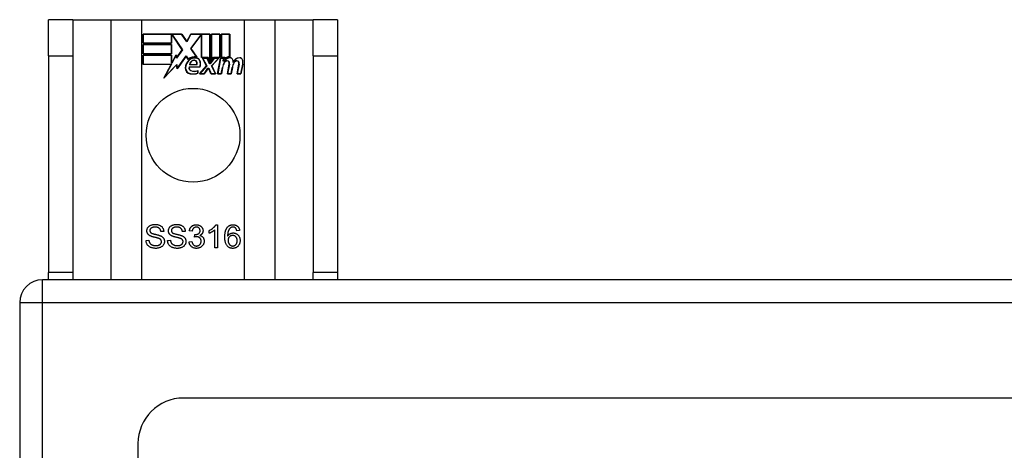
# Model space of a CAD drawing. Header units: inches. Extents: x 96 to 240, y 67 to 108.
# Tile 11 of 33: x 96.11 to 100.37, y 105.96 to 107.83. Entities that reach past the tile are written whole.
import ezdxf

# ---------------------------------------------------------------- set-up
doc = ezdxf.new("R2010")
doc.units = ezdxf.units.IN
doc.header["$MEASUREMENT"] = 0
doc.layers.add('Visible Edges(ANSI)', color=7, linetype='Continuous', lineweight=25)
doc.layers.add('Visible Tangent Edges(ANSI)', color=7, linetype='Continuous', lineweight=25)

msp = doc.modelspace()

# ---------------------------------------------------------------- linework, layer by layer
at = {"layer": 'Visible Edges(ANSI)'}
for p, q in [((96.3377, 107.827), (96.2327, 107.827)), ((96.2327, 107.671), (96.2327, 107.827)), ((96.3377, 107.827), (96.3377, 107.671)), ((96.3377, 107.827), (96.5018, 107.827)), ((96.5018, 107.827), (96.6364, 107.827)), ((96.6364, 107.827), (97.0789, 107.827)), ((97.0789, 107.827), (97.2135, 107.827)), ((97.2135, 107.827), (97.3777, 107.827)), ((97.3777, 107.671), (97.3777, 107.827)), ((97.4827, 107.827), (97.3777, 107.827)), ((97.4827, 107.827), (97.4827, 107.671)), ((96.6414, 107.7249), (96.6414, 107.765)), ((96.6414, 107.765), (96.8087, 107.765)), ((96.6422, 107.7642), (96.6422, 107.7256)), ((96.8083, 107.7642), (96.6422, 107.7642)), ((96.7641, 107.7256), (96.7641, 107.7601)), ((96.7641, 107.7601), (96.7686, 107.7601)), ((96.7682, 107.7594), (96.7648, 107.7594)), ((96.7648, 107.7594), (96.7648, 107.7249)), ((96.8109, 107.6971), (96.7682, 107.7594)), ((96.7686, 107.7601), (96.8119, 107.6971)), ((96.8308, 107.7309), (96.8083, 107.7642)), ((96.8087, 107.765), (96.8307, 107.7323)), ((96.8307, 107.7323), (96.8481, 107.765)), ((96.8485, 107.7642), (96.8308, 107.7309)), ((96.8475, 107.7022), (96.8908, 107.7601)), ((96.8481, 107.765), (96.9317, 107.765)), ((96.8912, 107.7594), (96.8484, 107.7022)), ((96.9309, 107.7642), (96.8485, 107.7642)), ((96.8908, 107.7601), (96.8949, 107.7601)), ((96.8942, 107.7594), (96.8912, 107.7594)), ((96.8942, 107.6639), (96.8942, 107.7594)), ((96.8949, 107.7601), (96.8949, 107.6647)), ((96.9309, 107.6455), (96.9309, 107.7642)), ((96.9317, 107.765), (96.9317, 107.6418)), ((96.9369, 107.651), (96.9369, 107.765)), ((96.9369, 107.765), (96.9741, 107.765)), ((96.9377, 107.7642), (96.9377, 107.6533)), ((96.9733, 107.7642), (96.9377, 107.7642)), ((96.9733, 107.6647), (96.9733, 107.7642)), ((96.9741, 107.765), (96.9741, 107.6639)), ((96.9793, 107.6639), (96.9793, 107.765)), ((96.9793, 107.765), (97.0164, 107.765)), ((96.9801, 107.7642), (96.9801, 107.6647)), ((97.0157, 107.7642), (96.9801, 107.7642)), ((97.0157, 107.6664), (97.0157, 107.7642)), ((97.0164, 107.765), (97.0164, 107.6656)), ((96.7648, 107.7249), (96.6414, 107.7249)), ((96.6414, 107.6795), (96.6414, 107.7196)), ((96.6414, 107.7196), (96.7648, 107.7196)), ((96.6422, 107.7256), (96.7641, 107.7256)), ((96.6422, 107.7189), (96.6422, 107.6802)), ((96.7641, 107.7189), (96.6422, 107.7189)), ((96.7641, 107.6802), (96.7641, 107.7189)), ((96.7648, 107.7196), (96.7648, 107.6795)), ((96.8119, 107.6971), (96.786, 107.6602)), ((96.7864, 107.662), (96.8109, 107.6971)), ((96.8726, 107.666), (96.8475, 107.7022)), ((96.8484, 107.7022), (96.8743, 107.6649)), ((96.2327, 107.671), (96.2327, 106.733)), ((96.3377, 107.671), (96.3377, 106.733)), ((96.7648, 107.6795), (96.6414, 107.6795)), ((96.6414, 107.6337), (96.6414, 107.6739)), ((96.6414, 107.6739), (96.7648, 107.6739)), ((96.6422, 107.6802), (96.7641, 107.6802)), ((96.7641, 107.6731), (96.6422, 107.6731)), ((96.6422, 107.6731), (96.6422, 107.6345)), ((96.7641, 107.6386), (96.7641, 107.6731)), ((96.7648, 107.6739), (96.7648, 107.6394)), ((96.7656, 107.6394), (96.7839, 107.6746)), ((96.7836, 107.6724), (96.766, 107.6386)), ((96.786, 107.6602), (96.7836, 107.6724)), ((96.7839, 107.6746), (96.7864, 107.662)), ((96.8282, 107.6692), (96.7889, 107.6141)), ((96.7894, 107.6161), (96.8282, 107.6705)), ((96.8282, 107.6705), (96.837, 107.6559)), ((96.8369, 107.6547), (96.8282, 107.6692)), ((96.9223, 107.6639), (96.8942, 107.6639)), ((96.8949, 107.6647), (96.9228, 107.6647)), ((96.9163, 107.627), (96.8991, 107.6604)), ((96.8991, 107.6604), (96.9193, 107.6604)), ((96.9003, 107.6596), (96.9172, 107.6269)), ((96.9188, 107.6596), (96.9003, 107.6596)), ((96.9286, 107.6366), (96.9188, 107.6596)), ((96.9193, 107.6604), (96.9291, 107.6374)), ((96.9317, 107.6418), (96.9223, 107.6639)), ((96.9228, 107.6647), (96.9309, 107.6455)), ((96.9317, 107.6374), (96.9484, 107.6604)), ((96.9488, 107.6596), (96.9321, 107.6366)), ((96.9463, 107.6639), (96.9369, 107.651)), ((96.9375, 107.6273), (96.9671, 107.6596)), ((96.9377, 107.6533), (96.946, 107.6647)), ((96.9688, 107.6604), (96.9384, 107.6272)), ((96.946, 107.6647), (96.9733, 107.6647)), ((96.9741, 107.6639), (96.9463, 107.6639)), ((96.9484, 107.6604), (96.9688, 107.6604)), ((96.9671, 107.6596), (96.9488, 107.6596)), ((96.9639, 107.5921), (96.976, 107.6604)), ((96.9766, 107.6596), (96.9648, 107.5929)), ((96.976, 107.6604), (96.9902, 107.6604)), ((96.9894, 107.6596), (96.9766, 107.6596)), ((96.9947, 107.6639), (96.9793, 107.6639)), ((96.9801, 107.6647), (96.9955, 107.6647)), ((96.9883, 107.6476), (96.9894, 107.6596)), ((96.9932, 107.6476), (96.9883, 107.6476)), ((96.9902, 107.6604), (96.9891, 107.6484)), ((96.9891, 107.6484), (96.9928, 107.6484)), ((96.994, 107.6562), (96.9947, 107.6639)), ((96.9955, 107.6647), (96.9949, 107.6582)), ((97.3777, 107.671), (97.3777, 106.733)), ((97.4827, 107.671), (97.4827, 106.733)), ((96.7627, 107.6337), (96.6414, 107.6337)), ((96.6422, 107.6345), (96.7639, 107.6345)), ((96.7316, 107.5741), (96.7627, 107.6337)), ((96.7864, 107.6319), (96.7316, 107.5741)), ((96.7639, 107.6345), (96.7348, 107.5785)), ((96.7348, 107.5785), (96.787, 107.6335)), ((96.766, 107.6386), (96.7641, 107.6386)), ((96.7648, 107.6394), (96.7656, 107.6394)), ((96.7889, 107.6141), (96.7864, 107.6319)), ((96.787, 107.6335), (96.7894, 107.6161)), ((96.8408, 107.6225), (96.8866, 107.6225)), ((96.8871, 107.6217), (96.8413, 107.6217)), ((96.8736, 107.6322), (96.8424, 107.6322)), ((96.8432, 107.633), (96.8732, 107.633)), ((96.8781, 107.596), (96.8781, 107.6056)), ((96.8788, 107.6067), (96.8788, 107.5955)), ((96.8856, 107.5921), (96.9163, 107.627)), ((96.9172, 107.6269), (96.8872, 107.5929)), ((96.9054, 107.5929), (96.9223, 107.6172)), ((96.9227, 107.6165), (96.9058, 107.5921)), ((96.9223, 107.6172), (96.9262, 107.6172)), ((96.9257, 107.6165), (96.9227, 107.6165)), ((96.9351, 107.5921), (96.9257, 107.6165)), ((96.9262, 107.6172), (96.9356, 107.5929)), ((96.9321, 107.6366), (96.9286, 107.6366)), ((96.9291, 107.6374), (96.9317, 107.6374)), ((96.9541, 107.5929), (96.9375, 107.6273)), ((96.9384, 107.6272), (96.9553, 107.5921)), ((96.9798, 107.5929), (96.9847, 107.6204)), ((96.9854, 107.6202), (96.9804, 107.5921)), ((97.0063, 107.5921), (97.0139, 107.6352)), ((97.0147, 107.6351), (97.0072, 107.5929)), ((97.0222, 107.5929), (97.027, 107.6204)), ((97.0278, 107.6202), (97.0228, 107.5921)), ((97.0483, 107.5921), (97.0559, 107.6352)), ((97.0567, 107.6351), (97.0492, 107.5929)), ((97.0642, 107.5929), (97.0724, 107.6351)), ((97.0731, 107.635), (97.0648, 107.5921)), ((96.9058, 107.5921), (96.8856, 107.5921)), ((96.8872, 107.5929), (96.9054, 107.5929)), ((96.9553, 107.5921), (96.9351, 107.5921)), ((96.9356, 107.5929), (96.9541, 107.5929)), ((96.9804, 107.5921), (96.9639, 107.5921)), ((96.9648, 107.5929), (96.9798, 107.5929)), ((97.0228, 107.5921), (97.0063, 107.5921)), ((97.0072, 107.5929), (97.0222, 107.5929)), ((97.0648, 107.5921), (97.0483, 107.5921)), ((97.0492, 107.5929), (97.0642, 107.5929)), ((96.9517, 106.8394), (96.9517, 106.9176)), ((96.9561, 106.9398), (96.964, 106.9398)), ((96.964, 106.9398), (96.964, 106.8394)), ((96.7309, 106.9113), (96.7182, 106.9103)), ((96.8241, 106.9113), (96.8114, 106.9103)), ((96.8537, 106.9117), (96.8415, 106.9139)), ((96.8645, 106.8868), (96.8658, 106.8976)), ((96.9272, 106.9029), (96.9272, 106.9147)), ((97.0593, 106.9149), (97.0471, 106.9139)), ((96.6542, 106.8716), (96.6667, 106.8727)), ((96.7474, 106.8716), (96.7599, 106.8727)), ((96.8402, 106.866), (96.8525, 106.8676)), ((96.964, 106.8394), (96.9517, 106.8394)), ((96.2327, 106.702), (96.2327, 106.733)), ((96.3377, 106.733), (96.3377, 106.702)), ((97.3777, 106.702), (97.3777, 106.733)), ((97.4827, 106.733), (97.4827, 106.702)), ((168.0087, 106.702), (96.2067, 106.702)), ((96.1077, 106.603), (96.1077, 105.828)), ((167.399, 106.1902), (96.8163, 106.1902)), ((96.6195, 68.4106), (96.6195, 105.9933))]:
    msp.add_line(p, q, dxfattribs=at)
at = {"layer": 'Visible Edges(ANSI)', "flags": 128}
for points in [[(96.6579, 106.9136), (96.658, 106.9155), (96.6582, 106.9173), (96.6585, 106.9192), (96.659, 106.921), (96.6596, 106.9227), (96.6603, 106.9244), (96.6612, 106.9261), (96.6622, 106.9278), (96.6634, 106.9294), (96.6646, 106.9309), (96.666, 106.9323), (96.6675, 106.9336), (96.6692, 106.9348), (96.6709, 106.9359), (96.6728, 106.9369), (96.6748, 106.9378), (96.6769, 106.9386), (96.6791, 106.9393), (96.6813, 106.9399), (96.6835, 106.9403), (96.6859, 106.9407), (96.6883, 106.941), (96.6907, 106.9411), (96.6932, 106.9412)], [(96.6937, 106.9295), (96.6918, 106.9295), (96.6899, 106.9294), (96.6881, 106.9293), (96.6864, 106.929), (96.6848, 106.9288), (96.6833, 106.9284), (96.6819, 106.928), (96.6806, 106.9276), (96.6793, 106.927), (96.6782, 106.9265), (96.6771, 106.9258), (96.6762, 106.9251), (96.6753, 106.9244), (96.6745, 106.9236), (96.6738, 106.9228), (96.6731, 106.922), (96.6725, 106.9211), (96.672, 106.9203), (96.6716, 106.9194), (96.6713, 106.9184), (96.671, 106.9175), (96.6708, 106.9165), (96.6707, 106.9155), (96.6707, 106.9145)], [(96.6932, 106.9412), (96.696, 106.9411), (96.6986, 106.941), (96.7012, 106.9407), (96.7037, 106.9403), (96.7061, 106.9398), (96.7084, 106.9392), (96.7107, 106.9385), (96.7128, 106.9376), (96.7149, 106.9367), (96.7168, 106.9356), (96.7187, 106.9344), (96.7204, 106.9332), (96.7219, 106.9318), (96.7234, 106.9303), (96.7247, 106.9287), (96.7259, 106.9271), (96.727, 106.9253), (96.728, 106.9235), (96.7288, 106.9216), (96.7295, 106.9196), (96.73, 106.9176), (96.7304, 106.9156), (96.7307, 106.9135), (96.7309, 106.9113)], [(96.7182, 106.9103), (96.718, 106.9119), (96.7177, 106.9134), (96.7174, 106.9148), (96.717, 106.9162), (96.7165, 106.9174), (96.716, 106.9187), (96.7154, 106.9198), (96.7147, 106.9209), (96.7139, 106.922), (96.7131, 106.9229), (96.7122, 106.9239), (96.7113, 106.9247), (96.7102, 106.9255), (96.7091, 106.9262), (96.7079, 106.9268), (96.7067, 106.9274), (96.7053, 106.9279), (96.7039, 106.9283), (96.7024, 106.9287), (96.7008, 106.929), (96.6992, 106.9292), (96.6974, 106.9294), (96.6956, 106.9295), (96.6937, 106.9295)], [(96.7511, 106.9136), (96.7512, 106.9155), (96.7514, 106.9173), (96.7517, 106.9192), (96.7522, 106.921), (96.7528, 106.9227), (96.7536, 106.9244), (96.7544, 106.9261), (96.7554, 106.9278), (96.7566, 106.9294), (96.7578, 106.9309), (96.7592, 106.9323), (96.7607, 106.9336), (96.7624, 106.9348), (96.7641, 106.9359), (96.766, 106.9369), (96.768, 106.9378), (96.7701, 106.9386), (96.7723, 106.9393), (96.7745, 106.9399), (96.7768, 106.9403), (96.7791, 106.9407), (96.7815, 106.941), (96.7839, 106.9411), (96.7864, 106.9412)], [(96.787, 106.9295), (96.785, 106.9295), (96.7831, 106.9294), (96.7813, 106.9293), (96.7797, 106.929), (96.7781, 106.9288), (96.7765, 106.9284), (96.7751, 106.928), (96.7738, 106.9276), (96.7726, 106.927), (96.7714, 106.9265), (96.7704, 106.9258), (96.7694, 106.9251), (96.7685, 106.9244), (96.7677, 106.9236), (96.767, 106.9228), (96.7663, 106.922), (96.7657, 106.9211), (96.7652, 106.9203), (96.7648, 106.9194), (96.7645, 106.9184), (96.7642, 106.9175), (96.764, 106.9165), (96.7639, 106.9155), (96.7639, 106.9145)], [(96.7864, 106.9412), (96.7892, 106.9411), (96.7918, 106.941), (96.7944, 106.9407), (96.7969, 106.9403), (96.7993, 106.9398), (96.8016, 106.9392), (96.8039, 106.9385), (96.8061, 106.9376), (96.8081, 106.9367), (96.8101, 106.9356), (96.8119, 106.9344), (96.8136, 106.9332), (96.8152, 106.9318), (96.8166, 106.9303), (96.818, 106.9287), (96.8192, 106.9271), (96.8202, 106.9253), (96.8212, 106.9235), (96.822, 106.9216), (96.8227, 106.9196), (96.8232, 106.9176), (96.8237, 106.9156), (96.8239, 106.9135), (96.8241, 106.9113)], [(96.8114, 106.9103), (96.8112, 106.9119), (96.811, 106.9134), (96.8106, 106.9148), (96.8102, 106.9162), (96.8097, 106.9174), (96.8092, 106.9187), (96.8086, 106.9198), (96.8079, 106.9209), (96.8072, 106.922), (96.8063, 106.9229), (96.8054, 106.9239), (96.8045, 106.9247), (96.8035, 106.9255), (96.8024, 106.9262), (96.8012, 106.9268), (96.7999, 106.9274), (96.7986, 106.9279), (96.7971, 106.9283), (96.7956, 106.9287), (96.7941, 106.929), (96.7924, 106.9292), (96.7907, 106.9294), (96.7889, 106.9295), (96.787, 106.9295)], [(96.8415, 106.9139), (96.8419, 106.9159), (96.8424, 106.9179), (96.843, 106.9197), (96.8436, 106.9215), (96.8443, 106.9232), (96.8452, 106.9249), (96.8461, 106.9264), (96.847, 106.9279), (96.8481, 106.9293), (96.8492, 106.9306), (96.8504, 106.9319), (96.8517, 106.933), (96.8531, 106.9341), (96.8545, 106.9351), (96.8559, 106.936), (96.8575, 106.9368), (96.859, 106.9375), (96.8607, 106.9381), (96.8623, 106.9386), (96.8641, 106.9391), (96.8659, 106.9394), (96.8677, 106.9396), (96.8696, 106.9398), (96.8716, 106.9398)], [(96.8718, 106.9298), (96.8706, 106.9297), (96.8695, 106.9296), (96.8684, 106.9295), (96.8673, 106.9293), (96.8662, 106.929), (96.8652, 106.9286), (96.8643, 106.9282), (96.8633, 106.9278), (96.8624, 106.9272), (96.8615, 106.9266), (96.8607, 106.926), (96.8599, 106.9253), (96.8591, 106.9245), (96.8584, 106.9236), (96.8577, 106.9227), (96.8571, 106.9218), (96.8565, 106.9207), (96.8559, 106.9196), (96.8555, 106.9185), (96.855, 106.9172), (96.8546, 106.9159), (96.8543, 106.9146), (96.854, 106.9132), (96.8537, 106.9117)], [(96.8716, 106.9398), (96.8736, 106.9398), (96.8756, 106.9396), (96.8775, 106.9393), (96.8794, 106.9389), (96.8813, 106.9385), (96.8831, 106.9378), (96.8849, 106.9371), (96.8866, 106.9363), (96.8883, 106.9354), (96.8899, 106.9344), (96.8913, 106.9333), (96.8927, 106.9322), (96.894, 106.9309), (96.8951, 106.9296), (96.8962, 106.9282), (96.8972, 106.9267), (96.898, 106.9252), (96.8988, 106.9237), (96.8994, 106.9221), (96.8999, 106.9205), (96.9003, 106.9189), (96.9006, 106.9173), (96.9008, 106.9156), (96.9008, 106.9139)], [(96.8882, 106.9141), (96.8881, 106.9152), (96.8881, 106.9163), (96.8879, 106.9174), (96.8877, 106.9184), (96.8874, 106.9194), (96.887, 106.9203), (96.8866, 106.9212), (96.8861, 106.9221), (96.8856, 106.923), (96.885, 106.9238), (96.8843, 106.9246), (96.8836, 106.9253), (96.8828, 106.926), (96.882, 106.9267), (96.8812, 106.9273), (96.8803, 106.9278), (96.8793, 106.9283), (96.8784, 106.9287), (96.8774, 106.929), (96.8763, 106.9293), (96.8752, 106.9295), (96.8741, 106.9296), (96.873, 106.9297), (96.8718, 106.9298)], [(96.9272, 106.9147), (96.9289, 106.9156), (96.9306, 106.9164), (96.9322, 106.9173), (96.9338, 106.9182), (96.9353, 106.9191), (96.9368, 106.9201), (96.9383, 106.9211), (96.9398, 106.9221), (96.9412, 106.9231), (96.9426, 106.9242), (96.9439, 106.9253), (96.9452, 106.9264), (96.9464, 106.9276), (96.9476, 106.9287), (96.9488, 106.9299), (96.9498, 106.931), (96.9508, 106.9321), (96.9518, 106.9332), (96.9526, 106.9343), (96.9535, 106.9355), (96.9542, 106.9366), (96.9549, 106.9376), (96.9555, 106.9387), (96.9561, 106.9398)], [(96.9517, 106.9176), (96.951, 106.9169), (96.9502, 106.9162), (96.9494, 106.9155), (96.9485, 106.9148), (96.9476, 106.9141), (96.9466, 106.9134), (96.9456, 106.9127), (96.9446, 106.912), (96.9436, 106.9113), (96.9424, 106.9106), (96.9413, 106.9099), (96.9401, 106.9092), (96.9389, 106.9085), (96.9378, 106.9079), (96.9366, 106.9072), (96.9355, 106.9066), (96.9344, 106.9061), (96.9333, 106.9055), (96.9322, 106.905), (96.9312, 106.9045), (96.9302, 106.9041), (96.9292, 106.9036), (96.9282, 106.9032), (96.9272, 106.9029)], [(96.995, 106.8862), (96.995, 106.8886), (96.995, 106.891), (96.9951, 106.8932), (96.9953, 106.8955), (96.9954, 106.8976), (96.9956, 106.8997), (96.9959, 106.9018), (96.9962, 106.9038), (96.9965, 106.9057), (96.9968, 106.9076), (96.9972, 106.9095), (96.9977, 106.9113), (96.9981, 106.913), (96.9986, 106.9147), (96.9992, 106.9163), (96.9997, 106.9178), (97.0004, 106.9194), (97.001, 106.9208), (97.0017, 106.9222), (97.0024, 106.9236), (97.0032, 106.9248), (97.004, 106.9261), (97.0048, 106.9273), (97.0057, 106.9284)], [(97.0057, 106.9284), (97.0065, 106.9293), (97.0073, 106.9302), (97.0081, 106.9311), (97.009, 106.9319), (97.0099, 106.9327), (97.0108, 106.9334), (97.0117, 106.9341), (97.0126, 106.9347), (97.0136, 106.9354), (97.0146, 106.9359), (97.0156, 106.9365), (97.0166, 106.937), (97.0177, 106.9374), (97.0188, 106.9378), (97.0199, 106.9382), (97.021, 106.9386), (97.0222, 106.9388), (97.0233, 106.9391), (97.0245, 106.9393), (97.0258, 106.9395), (97.027, 106.9396), (97.0283, 106.9397), (97.0296, 106.9398), (97.0309, 106.9398)], [(97.0198, 106.9265), (97.0189, 106.9258), (97.0179, 106.925), (97.0171, 106.9241), (97.0162, 106.9232), (97.0154, 106.9223), (97.0146, 106.9213), (97.0139, 106.9202), (97.0132, 106.9191), (97.0125, 106.918), (97.0119, 106.9167), (97.0112, 106.9155), (97.0107, 106.9141), (97.0101, 106.9127), (97.0096, 106.9112), (97.0092, 106.9096), (97.0088, 106.9079), (97.0084, 106.9061), (97.0081, 106.9043), (97.0078, 106.9023), (97.0076, 106.9002), (97.0074, 106.898), (97.0073, 106.8958), (97.0072, 106.8934), (97.0072, 106.891)], [(97.0301, 106.9298), (97.0296, 106.9298), (97.0291, 106.9297), (97.0287, 106.9297), (97.0282, 106.9297), (97.0277, 106.9296), (97.0273, 106.9296), (97.0268, 106.9295), (97.0263, 106.9294), (97.0259, 106.9293), (97.0255, 106.9292), (97.025, 106.9291), (97.0246, 106.9289), (97.0242, 106.9288), (97.0237, 106.9286), (97.0233, 106.9285), (97.0229, 106.9283), (97.0225, 106.9281), (97.0221, 106.9279), (97.0217, 106.9277), (97.0213, 106.9275), (97.0209, 106.9273), (97.0206, 106.927), (97.0202, 106.9267), (97.0198, 106.9265)], [(97.0424, 106.9245), (97.042, 106.9249), (97.0416, 106.9253), (97.0412, 106.9257), (97.0407, 106.9261), (97.0403, 106.9265), (97.0398, 106.9268), (97.0393, 106.9271), (97.0388, 106.9274), (97.0384, 106.9277), (97.0379, 106.928), (97.0374, 106.9282), (97.0368, 106.9284), (97.0363, 106.9287), (97.0358, 106.9288), (97.0353, 106.929), (97.0347, 106.9292), (97.0342, 106.9293), (97.0336, 106.9294), (97.0331, 106.9295), (97.0325, 106.9296), (97.0319, 106.9297), (97.0313, 106.9297), (97.0307, 106.9298), (97.0301, 106.9298)], [(97.0309, 106.9398), (97.0328, 106.9398), (97.0347, 106.9396), (97.0365, 106.9394), (97.0383, 106.9391), (97.04, 106.9387), (97.0416, 106.9382), (97.0432, 106.9376), (97.0447, 106.9369), (97.0462, 106.9361), (97.0476, 106.9352), (97.0489, 106.9342), (97.0502, 106.9332), (97.0514, 106.932), (97.0526, 106.9308), (97.0536, 106.9296), (97.0546, 106.9282), (97.0555, 106.9268), (97.0563, 106.9253), (97.057, 106.9237), (97.0576, 106.9221), (97.0582, 106.9204), (97.0586, 106.9186), (97.059, 106.9168), (97.0593, 106.9149)], [(97.0471, 106.9139), (97.047, 106.9145), (97.0468, 106.9151), (97.0467, 106.9157), (97.0465, 106.9162), (97.0463, 106.9168), (97.0462, 106.9173), (97.046, 106.9178), (97.0458, 106.9183), (97.0457, 106.9188), (97.0455, 106.9193), (97.0453, 106.9197), (97.0451, 106.9202), (97.0449, 106.9206), (97.0447, 106.921), (97.0445, 106.9214), (97.0443, 106.9218), (97.0441, 106.9222), (97.0439, 106.9226), (97.0436, 106.9229), (97.0434, 106.9233), (97.0432, 106.9236), (97.0429, 106.9239), (97.0427, 106.9242), (97.0424, 106.9245)], [(96.6721, 106.8919), (96.6709, 106.8925), (96.6698, 106.8932), (96.6687, 106.8939), (96.6677, 106.8946), (96.6668, 106.8953), (96.6658, 106.8961), (96.665, 106.8969), (96.6642, 106.8977), (96.6634, 106.8985), (96.6627, 106.8994), (96.662, 106.9003), (96.6614, 106.9012), (96.6609, 106.9021), (96.6604, 106.9031), (96.6599, 106.904), (96.6595, 106.905), (96.6591, 106.906), (96.6588, 106.9071), (96.6585, 106.9081), (96.6583, 106.9092), (96.6581, 106.9103), (96.658, 106.9114), (96.6579, 106.9125), (96.6579, 106.9136)], [(96.6707, 106.9145), (96.6707, 106.9141), (96.6707, 106.9136), (96.6707, 106.9132), (96.6708, 106.9128), (96.6708, 106.9123), (96.6709, 106.9119), (96.671, 106.9115), (96.6711, 106.9111), (96.6712, 106.9107), (96.6713, 106.9103), (96.6715, 106.91), (96.6716, 106.9096), (96.6718, 106.9092), (96.672, 106.9089), (96.6722, 106.9085), (96.6724, 106.9081), (96.6726, 106.9078), (96.6728, 106.9075), (96.6731, 106.9071), (96.6733, 106.9068), (96.6736, 106.9065), (96.6739, 106.9062), (96.6742, 106.9059), (96.6745, 106.9056)], [(96.7094, 106.8807), (96.7086, 106.881), (96.7078, 106.8813), (96.7067, 106.8816), (96.7056, 106.8819), (96.7043, 106.8823), (96.7029, 106.8827), (96.7013, 106.8831), (96.6996, 106.8836), (96.6978, 106.884), (96.6958, 106.8845), (96.6937, 106.8851), (96.6915, 106.8856), (96.6892, 106.8861), (96.6871, 106.8867), (96.6851, 106.8872), (96.6832, 106.8878), (96.6814, 106.8883), (96.6797, 106.8888), (96.6782, 106.8893), (96.6767, 106.8899), (96.6754, 106.8904), (96.6742, 106.8909), (96.6731, 106.8914), (96.6721, 106.8919)], [(96.6745, 106.9056), (96.6753, 106.905), (96.6762, 106.9044), (96.6773, 106.9039), (96.6785, 106.9033), (96.6799, 106.9027), (96.6815, 106.9021), (96.6833, 106.9015), (96.6852, 106.9009), (96.6873, 106.9003), (96.6896, 106.8997), (96.692, 106.8991), (96.6946, 106.8985), (96.6972, 106.8979), (96.6997, 106.8973), (96.7021, 106.8967), (96.7043, 106.8962), (96.7064, 106.8956), (96.7083, 106.8951), (96.7101, 106.8946), (96.7117, 106.894), (96.7132, 106.8935), (96.7145, 106.893), (96.7158, 106.8926), (96.7168, 106.8921)], [(96.7211, 106.8666), (96.7211, 106.8674), (96.721, 106.8681), (96.7209, 106.8689), (96.7208, 106.8696), (96.7206, 106.8703), (96.7204, 106.871), (96.7202, 106.8717), (96.7199, 106.8723), (96.7196, 106.873), (96.7192, 106.8736), (96.7188, 106.8742), (96.7184, 106.8748), (96.7179, 106.8754), (96.7174, 106.8759), (96.7168, 106.8765), (96.7162, 106.877), (96.7155, 106.8775), (96.7148, 106.878), (96.714, 106.8785), (96.7132, 106.879), (96.7123, 106.8794), (96.7114, 106.8799), (96.7104, 106.8803), (96.7094, 106.8807)], [(96.7168, 106.8921), (96.7183, 106.8914), (96.7196, 106.8907), (96.7209, 106.89), (96.7221, 106.8892), (96.7233, 106.8884), (96.7244, 106.8875), (96.7254, 106.8867), (96.7264, 106.8858), (96.7273, 106.8848), (96.7282, 106.8839), (96.729, 106.8829), (96.7297, 106.8819), (96.7303, 106.8809), (96.731, 106.8798), (96.7315, 106.8787), (96.732, 106.8776), (96.7324, 106.8764), (96.7328, 106.8753), (96.7331, 106.8741), (96.7334, 106.8728), (96.7336, 106.8716), (96.7337, 106.8703), (96.7338, 106.869), (96.7338, 106.8677)], [(96.7653, 106.8919), (96.7641, 106.8925), (96.763, 106.8932), (96.762, 106.8939), (96.7609, 106.8946), (96.76, 106.8953), (96.7591, 106.8961), (96.7582, 106.8969), (96.7574, 106.8977), (96.7566, 106.8985), (96.7559, 106.8994), (96.7553, 106.9003), (96.7546, 106.9012), (96.7541, 106.9021), (96.7536, 106.9031), (96.7531, 106.904), (96.7527, 106.905), (96.7523, 106.906), (96.752, 106.9071), (96.7517, 106.9081), (96.7515, 106.9092), (96.7514, 106.9103), (96.7512, 106.9114), (96.7512, 106.9125), (96.7511, 106.9136)], [(96.7639, 106.9145), (96.7639, 106.9141), (96.7639, 106.9136), (96.7639, 106.9132), (96.764, 106.9128), (96.764, 106.9123), (96.7641, 106.9119), (96.7642, 106.9115), (96.7643, 106.9111), (96.7644, 106.9107), (96.7645, 106.9103), (96.7647, 106.91), (96.7648, 106.9096), (96.765, 106.9092), (96.7652, 106.9089), (96.7654, 106.9085), (96.7656, 106.9081), (96.7658, 106.9078), (96.7661, 106.9075), (96.7663, 106.9071), (96.7666, 106.9068), (96.7668, 106.9065), (96.7671, 106.9062), (96.7674, 106.9059), (96.7678, 106.9056)], [(96.8026, 106.8807), (96.8018, 106.881), (96.801, 106.8813), (96.8, 106.8816), (96.7988, 106.8819), (96.7975, 106.8823), (96.7961, 106.8827), (96.7945, 106.8831), (96.7928, 106.8836), (96.791, 106.884), (96.7891, 106.8845), (96.787, 106.8851), (96.7847, 106.8856), (96.7825, 106.8861), (96.7803, 106.8867), (96.7783, 106.8872), (96.7764, 106.8878), (96.7746, 106.8883), (96.7729, 106.8888), (96.7714, 106.8893), (96.7699, 106.8899), (96.7686, 106.8904), (96.7674, 106.8909), (96.7663, 106.8914), (96.7653, 106.8919)], [(96.7678, 106.9056), (96.7685, 106.905), (96.7694, 106.9044), (96.7705, 106.9039), (96.7717, 106.9033), (96.7731, 106.9027), (96.7747, 106.9021), (96.7765, 106.9015), (96.7784, 106.9009), (96.7805, 106.9003), (96.7828, 106.8997), (96.7852, 106.8991), (96.7878, 106.8985), (96.7905, 106.8979), (96.793, 106.8973), (96.7953, 106.8967), (96.7975, 106.8962), (96.7996, 106.8956), (96.8015, 106.8951), (96.8033, 106.8946), (96.8049, 106.894), (96.8064, 106.8935), (96.8078, 106.893), (96.809, 106.8926), (96.8101, 106.8921)], [(96.8143, 106.8666), (96.8143, 106.8674), (96.8142, 106.8681), (96.8142, 106.8689), (96.814, 106.8696), (96.8139, 106.8703), (96.8136, 106.871), (96.8134, 106.8717), (96.8131, 106.8723), (96.8128, 106.873), (96.8124, 106.8736), (96.8121, 106.8742), (96.8116, 106.8748), (96.8111, 106.8754), (96.8106, 106.8759), (96.81, 106.8765), (96.8094, 106.877), (96.8087, 106.8775), (96.808, 106.878), (96.8072, 106.8785), (96.8064, 106.879), (96.8055, 106.8794), (96.8046, 106.8799), (96.8036, 106.8803), (96.8026, 106.8807)], [(96.8101, 106.8921), (96.8115, 106.8914), (96.8128, 106.8907), (96.8141, 106.89), (96.8153, 106.8892), (96.8165, 106.8884), (96.8176, 106.8875), (96.8186, 106.8867), (96.8196, 106.8858), (96.8205, 106.8848), (96.8214, 106.8839), (96.8222, 106.8829), (96.8229, 106.8819), (96.8236, 106.8809), (96.8242, 106.8798), (96.8247, 106.8787), (96.8252, 106.8776), (96.8256, 106.8764), (96.826, 106.8753), (96.8263, 106.8741), (96.8266, 106.8728), (96.8268, 106.8716), (96.8269, 106.8703), (96.827, 106.869), (96.8271, 106.8677)], [(96.8731, 106.8882), (96.8728, 106.8882), (96.8725, 106.8882), (96.8722, 106.8882), (96.8719, 106.8882), (96.8716, 106.8882), (96.8713, 106.8881), (96.8709, 106.8881), (96.8706, 106.8881), (96.8703, 106.888), (96.8699, 106.888), (96.8696, 106.8879), (96.8692, 106.8879), (96.8689, 106.8878), (96.8685, 106.8878), (96.8681, 106.8877), (96.8677, 106.8876), (96.8674, 106.8875), (96.867, 106.8874), (96.8666, 106.8874), (96.8662, 106.8873), (96.8657, 106.8872), (96.8653, 106.8871), (96.8649, 106.887), (96.8645, 106.8868)], [(96.8658, 106.8976), (96.8659, 106.8976), (96.866, 106.8976), (96.8661, 106.8976), (96.8662, 106.8975), (96.8663, 106.8975), (96.8664, 106.8975), (96.8665, 106.8975), (96.8666, 106.8975), (96.8667, 106.8975), (96.8667, 106.8975), (96.8668, 106.8975), (96.8669, 106.8975), (96.867, 106.8975), (96.8671, 106.8975), (96.8672, 106.8975), (96.8672, 106.8975), (96.8673, 106.8975), (96.8674, 106.8975), (96.8674, 106.8974), (96.8675, 106.8974), (96.8676, 106.8974), (96.8676, 106.8974), (96.8677, 106.8974), (96.8678, 106.8974)], [(96.8678, 106.8974), (96.8691, 106.8975), (96.8703, 106.8976), (96.8716, 106.8977), (96.8728, 106.8979), (96.874, 106.8982), (96.8752, 106.8985), (96.8764, 106.8988), (96.8775, 106.8993), (96.8787, 106.8998), (96.8798, 106.9003), (96.8808, 106.9009), (96.8819, 106.9016), (96.8829, 106.9023), (96.8838, 106.9031), (96.8846, 106.9039), (96.8854, 106.9048), (96.886, 106.9057), (96.8866, 106.9068), (96.8871, 106.9078), (96.8875, 106.909), (96.8878, 106.9102), (96.888, 106.9114), (96.8881, 106.9128), (96.8882, 106.9141)], [(96.8927, 106.8688), (96.8926, 106.8702), (96.8925, 106.8715), (96.8923, 106.8728), (96.8921, 106.8741), (96.8917, 106.8753), (96.8913, 106.8765), (96.8908, 106.8776), (96.8902, 106.8787), (96.8896, 106.8798), (96.8888, 106.8808), (96.888, 106.8818), (96.8872, 106.8827), (96.8862, 106.8836), (96.8852, 106.8844), (96.8842, 106.8851), (96.8831, 106.8858), (96.882, 106.8864), (96.8809, 106.8868), (96.8797, 106.8873), (96.8784, 106.8876), (96.8772, 106.8879), (96.8759, 106.8881), (96.8745, 106.8882), (96.8731, 106.8882)], [(96.9008, 106.9139), (96.9008, 106.9128), (96.9007, 106.9118), (96.9006, 106.9107), (96.9004, 106.9097), (96.9002, 106.9087), (96.9, 106.9077), (96.8997, 106.9067), (96.8993, 106.9058), (96.8989, 106.9048), (96.8984, 106.9039), (96.8979, 106.903), (96.8974, 106.9021), (96.8968, 106.9012), (96.8961, 106.9004), (96.8954, 106.8996), (96.8947, 106.8988), (96.8939, 106.898), (96.893, 106.8973), (96.8922, 106.8966), (96.8912, 106.896), (96.8903, 106.8953), (96.8892, 106.8947), (96.8882, 106.8942), (96.887, 106.8936)], [(96.887, 106.8936), (96.8885, 106.8933), (96.8899, 106.8928), (96.8912, 106.8923), (96.8925, 106.8918), (96.8938, 106.8912), (96.8949, 106.8905), (96.8961, 106.8897), (96.8971, 106.8889), (96.8981, 106.8881), (96.8991, 106.8872), (96.9, 106.8862), (96.9008, 106.8851), (96.9016, 106.884), (96.9023, 106.8829), (96.903, 106.8817), (96.9035, 106.8805), (96.9041, 106.8792), (96.9045, 106.8779), (96.9049, 106.8765), (96.9052, 106.8751), (96.9054, 106.8737), (96.9056, 106.8721), (96.9057, 106.8706), (96.9057, 106.869)], [(97.0297, 106.8378), (97.0272, 106.8378), (97.0247, 106.8381), (97.0224, 106.8385), (97.0201, 106.839), (97.0179, 106.8397), (97.0158, 106.8406), (97.0137, 106.8416), (97.0117, 106.8428), (97.0098, 106.8441), (97.008, 106.8456), (97.0063, 106.8472), (97.0046, 106.849), (97.0031, 106.851), (97.0017, 106.8532), (97.0004, 106.8556), (96.9993, 106.8582), (96.9983, 106.861), (96.9974, 106.864), (96.9966, 106.8672), (96.996, 106.8706), (96.9956, 106.8742), (96.9952, 106.878), (96.995, 106.882), (96.995, 106.8862)], [(97.0072, 106.891), (97.0079, 106.8921), (97.0087, 106.8931), (97.0095, 106.8941), (97.0103, 106.8951), (97.0112, 106.896), (97.0121, 106.8969), (97.013, 106.8977), (97.014, 106.8985), (97.0149, 106.8992), (97.0159, 106.8998), (97.017, 106.9005), (97.018, 106.901), (97.0191, 106.9015), (97.0202, 106.902), (97.0213, 106.9025), (97.0224, 106.9028), (97.0235, 106.9032), (97.0246, 106.9035), (97.0257, 106.9037), (97.0269, 106.9039), (97.028, 106.9041), (97.0292, 106.9042), (97.0303, 106.9043), (97.0315, 106.9043)], [(97.029, 106.8935), (97.0276, 106.8934), (97.0263, 106.8933), (97.025, 106.8931), (97.0237, 106.8928), (97.0225, 106.8924), (97.0213, 106.892), (97.0201, 106.8914), (97.019, 106.8908), (97.0179, 106.8901), (97.0169, 106.8893), (97.0158, 106.8885), (97.0149, 106.8875), (97.0139, 106.8865), (97.0131, 106.8854), (97.0123, 106.8843), (97.0116, 106.8831), (97.011, 106.8819), (97.0105, 106.8806), (97.0101, 106.8793), (97.0097, 106.8779), (97.0094, 106.8764), (97.0092, 106.875), (97.0091, 106.8734), (97.0091, 106.8718)], [(97.0484, 106.8711), (97.0484, 106.8728), (97.0482, 106.8745), (97.0481, 106.8761), (97.0478, 106.8776), (97.0474, 106.879), (97.047, 106.8804), (97.0465, 106.8817), (97.046, 106.883), (97.0453, 106.8842), (97.0446, 106.8854), (97.0438, 106.8865), (97.0429, 106.8875), (97.042, 106.8885), (97.041, 106.8893), (97.04, 106.8901), (97.0389, 106.8908), (97.0378, 106.8914), (97.0367, 106.892), (97.0355, 106.8924), (97.0343, 106.8928), (97.033, 106.8931), (97.0317, 106.8933), (97.0303, 106.8934), (97.029, 106.8935)], [(97.0315, 106.9043), (97.0335, 106.9042), (97.0355, 106.9041), (97.0374, 106.9037), (97.0393, 106.9033), (97.0411, 106.9027), (97.0428, 106.902), (97.0446, 106.9012), (97.0462, 106.9003), (97.0478, 106.8992), (97.0494, 106.898), (97.0509, 106.8967), (97.0524, 106.8953), (97.0538, 106.8937), (97.055, 106.8921), (97.0562, 106.8904), (97.0572, 106.8887), (97.0581, 106.8868), (97.0589, 106.8849), (97.0595, 106.8829), (97.0601, 106.8809), (97.0605, 106.8787), (97.0608, 106.8765), (97.061, 106.8743), (97.061, 106.8719)], [(96.6969, 106.8378), (96.6935, 106.8378), (96.6903, 106.838), (96.6873, 106.8383), (96.6844, 106.8388), (96.6816, 106.8393), (96.6789, 106.84), (96.6764, 106.8408), (96.6741, 106.8417), (96.6719, 106.8428), (96.6698, 106.844), (96.6678, 106.8453), (96.6659, 106.8467), (96.6642, 106.8482), (96.6626, 106.8499), (96.6611, 106.8517), (96.6597, 106.8536), (96.6585, 106.8556), (96.6574, 106.8577), (96.6565, 106.8599), (96.6557, 106.8621), (96.6551, 106.8644), (96.6546, 106.8667), (96.6543, 106.8691), (96.6542, 106.8716)], [(96.6667, 106.8727), (96.667, 106.8708), (96.6673, 106.8691), (96.6677, 106.8674), (96.6682, 106.8658), (96.6687, 106.8643), (96.6694, 106.8629), (96.6701, 106.8616), (96.6708, 106.8603), (96.6717, 106.8592), (96.6727, 106.858), (96.6738, 106.857), (96.675, 106.856), (96.6763, 106.855), (96.6777, 106.8542), (96.6793, 106.8533), (96.6809, 106.8525), (96.6826, 106.8519), (96.6844, 106.8512), (96.6863, 106.8507), (96.6882, 106.8503), (96.6901, 106.85), (96.6921, 106.8498), (96.6942, 106.8496), (96.6963, 106.8496)], [(96.6963, 106.8496), (96.6981, 106.8496), (96.6999, 106.8497), (96.7017, 106.8499), (96.7034, 106.8501), (96.705, 106.8505), (96.7066, 106.8508), (96.7082, 106.8513), (96.7096, 106.8518), (96.711, 106.8524), (96.7124, 106.8531), (96.7136, 106.8537), (96.7147, 106.8545), (96.7157, 106.8553), (96.7167, 106.8561), (96.7175, 106.857), (96.7183, 106.858), (96.7189, 106.859), (96.7195, 106.86), (96.72, 106.861), (96.7204, 106.8621), (96.7207, 106.8632), (96.7209, 106.8643), (96.7211, 106.8654), (96.7211, 106.8666)], [(96.7338, 106.8677), (96.7338, 106.8657), (96.7336, 106.8638), (96.7332, 106.8618), (96.7327, 106.86), (96.732, 106.8581), (96.7313, 106.8562), (96.7303, 106.8544), (96.7293, 106.8527), (96.7281, 106.851), (96.7267, 106.8493), (96.7253, 106.8478), (96.7237, 106.8464), (96.722, 106.8451), (96.7202, 106.8438), (96.7182, 106.8427), (96.7161, 106.8417), (96.7139, 106.8408), (96.7117, 106.84), (96.7094, 106.8393), (96.707, 106.8387), (96.7046, 106.8383), (96.7021, 106.838), (96.6995, 106.8378), (96.6969, 106.8378)], [(96.7901, 106.8378), (96.7867, 106.8378), (96.7835, 106.838), (96.7805, 106.8383), (96.7776, 106.8388), (96.7748, 106.8393), (96.7722, 106.84), (96.7697, 106.8408), (96.7673, 106.8417), (96.7651, 106.8428), (96.763, 106.844), (96.761, 106.8453), (96.7591, 106.8467), (96.7574, 106.8482), (96.7558, 106.8499), (96.7543, 106.8517), (96.7529, 106.8536), (96.7517, 106.8556), (96.7506, 106.8577), (96.7497, 106.8599), (96.7489, 106.8621), (96.7483, 106.8644), (96.7479, 106.8667), (96.7476, 106.8691), (96.7474, 106.8716)], [(96.7599, 106.8727), (96.7602, 106.8708), (96.7605, 106.8691), (96.7609, 106.8674), (96.7614, 106.8658), (96.762, 106.8643), (96.7626, 106.8629), (96.7633, 106.8616), (96.7641, 106.8603), (96.7649, 106.8592), (96.7659, 106.858), (96.767, 106.857), (96.7682, 106.856), (96.7695, 106.855), (96.7709, 106.8542), (96.7725, 106.8533), (96.7741, 106.8525), (96.7759, 106.8519), (96.7776, 106.8512), (96.7795, 106.8507), (96.7814, 106.8503), (96.7833, 106.85), (96.7853, 106.8498), (96.7874, 106.8496), (96.7895, 106.8496)], [(96.7895, 106.8496), (96.7913, 106.8496), (96.7931, 106.8497), (96.7949, 106.8499), (96.7966, 106.8501), (96.7982, 106.8505), (96.7998, 106.8508), (96.8014, 106.8513), (96.8029, 106.8518), (96.8043, 106.8524), (96.8056, 106.8531), (96.8068, 106.8537), (96.8079, 106.8545), (96.809, 106.8553), (96.8099, 106.8561), (96.8108, 106.857), (96.8115, 106.858), (96.8122, 106.859), (96.8127, 106.86), (96.8132, 106.861), (96.8136, 106.8621), (96.8139, 106.8632), (96.8141, 106.8643), (96.8143, 106.8654), (96.8143, 106.8666)], [(96.8271, 106.8677), (96.827, 106.8657), (96.8268, 106.8638), (96.8264, 106.8618), (96.8259, 106.86), (96.8253, 106.8581), (96.8245, 106.8562), (96.8236, 106.8544), (96.8225, 106.8527), (96.8213, 106.851), (96.8199, 106.8493), (96.8185, 106.8478), (96.8169, 106.8464), (96.8152, 106.8451), (96.8134, 106.8438), (96.8114, 106.8427), (96.8093, 106.8417), (96.8072, 106.8408), (96.8049, 106.84), (96.8026, 106.8393), (96.8002, 106.8387), (96.7978, 106.8383), (96.7953, 106.838), (96.7927, 106.8378), (96.7901, 106.8378)], [(96.872, 106.8378), (96.8699, 106.8378), (96.8678, 106.838), (96.8657, 106.8383), (96.8637, 106.8386), (96.8618, 106.8391), (96.86, 106.8397), (96.8582, 106.8404), (96.8564, 106.8413), (96.8548, 106.8422), (96.8532, 106.8432), (96.8516, 106.8444), (96.8501, 106.8456), (96.8488, 106.847), (96.8475, 106.8484), (96.8463, 106.8498), (96.8452, 106.8514), (96.8442, 106.853), (96.8433, 106.8546), (96.8426, 106.8564), (96.8419, 106.8581), (96.8413, 106.86), (96.8409, 106.8619), (96.8405, 106.8639), (96.8402, 106.866)], [(96.8525, 106.8676), (96.8529, 106.8659), (96.8533, 106.8642), (96.8538, 106.8627), (96.8543, 106.8613), (96.8548, 106.8599), (96.8554, 106.8586), (96.856, 106.8574), (96.8567, 106.8562), (96.8574, 106.8552), (96.8581, 106.8542), (96.8589, 106.8533), (96.8597, 106.8525), (96.8606, 106.8518), (96.8615, 106.8511), (96.8624, 106.8505), (96.8633, 106.8499), (96.8643, 106.8495), (96.8653, 106.8491), (96.8664, 106.8487), (96.8675, 106.8484), (96.8686, 106.8482), (96.8697, 106.848), (96.8709, 106.8479), (96.8721, 106.8479)], [(96.9057, 106.869), (96.9056, 106.8669), (96.9054, 106.8648), (96.9051, 106.8627), (96.9046, 106.8608), (96.9041, 106.8588), (96.9033, 106.857), (96.9025, 106.8551), (96.9015, 106.8534), (96.9003, 106.8517), (96.8991, 106.85), (96.8977, 106.8484), (96.8961, 106.8469), (96.8945, 106.8454), (96.8928, 106.8441), (96.8911, 106.8429), (96.8892, 106.8418), (96.8873, 106.8409), (96.8853, 106.84), (96.8833, 106.8393), (96.8812, 106.8388), (96.879, 106.8383), (96.8767, 106.838), (96.8744, 106.8378), (96.872, 106.8378)], [(96.8721, 106.8479), (96.8735, 106.8479), (96.8749, 106.8481), (96.8763, 106.8483), (96.8776, 106.8486), (96.8789, 106.8489), (96.8801, 106.8494), (96.8813, 106.8499), (96.8825, 106.8506), (96.8836, 106.8513), (96.8847, 106.8521), (96.8857, 106.853), (96.8867, 106.8539), (96.8877, 106.8549), (96.8885, 106.856), (96.8893, 106.8571), (96.89, 106.8582), (96.8907, 106.8594), (96.8912, 106.8606), (96.8916, 106.8619), (96.892, 106.8632), (96.8923, 106.8645), (96.8925, 106.8659), (96.8926, 106.8673), (96.8927, 106.8688)], [(97.0091, 106.8718), (97.0091, 106.8703), (97.0092, 106.8687), (97.0094, 106.8672), (97.0097, 106.8656), (97.0101, 106.8641), (97.0106, 106.8626), (97.0111, 106.8612), (97.0118, 106.8597), (97.0125, 106.8583), (97.0133, 106.857), (97.0141, 106.8558), (97.015, 106.8546), (97.016, 106.8535), (97.017, 106.8526), (97.0181, 106.8517), (97.0193, 106.8509), (97.0205, 106.8502), (97.0217, 106.8495), (97.023, 106.849), (97.0242, 106.8486), (97.0255, 106.8483), (97.0268, 106.848), (97.0281, 106.8479), (97.0294, 106.8478)], [(97.0294, 106.8478), (97.0307, 106.8479), (97.032, 106.848), (97.0332, 106.8482), (97.0344, 106.8485), (97.0356, 106.8489), (97.0367, 106.8494), (97.0378, 106.85), (97.0389, 106.8506), (97.0399, 106.8514), (97.0409, 106.8522), (97.0419, 106.8531), (97.0428, 106.8541), (97.0437, 106.8552), (97.0445, 106.8563), (97.0453, 106.8575), (97.0459, 106.8588), (97.0465, 106.8601), (97.047, 106.8615), (97.0474, 106.863), (97.0478, 106.8645), (97.048, 106.8661), (97.0482, 106.8677), (97.0484, 106.8694), (97.0484, 106.8711)], [(97.061, 106.8719), (97.061, 106.8696), (97.0608, 106.8673), (97.0605, 106.8651), (97.06, 106.8629), (97.0595, 106.8607), (97.0588, 106.8586), (97.0579, 106.8565), (97.057, 106.8545), (97.0559, 106.8525), (97.0547, 106.8507), (97.0535, 106.8489), (97.0521, 106.8473), (97.0507, 106.8458), (97.0492, 106.8445), (97.0475, 106.8432), (97.0458, 106.8421), (97.044, 106.8411), (97.0421, 106.8402), (97.0402, 106.8394), (97.0382, 106.8388), (97.0362, 106.8384), (97.0341, 106.838), (97.0319, 106.8378), (97.0297, 106.8378)]]:
    msp.add_lwpolyline(points, dxfattribs=at)
at = {"layer": 'Visible Edges(ANSI)'}
msp.add_circle((96.8577, 107.327), 0.203, dxfattribs=at)
for centre, radius, start, end in [((96.8737, 107.6157), 0.0498, 134.1684, 176.5646), ((96.8737, 107.6157), 0.049, 134.1684, 176.5646), ((96.8651, 107.6246), 0.0412, 77.079, 133.1785), ((96.8651, 107.6246), 0.042, 79.6582, 131.9139), ((96.8651, 107.6246), 0.0374, 80.4085, 134.1684), ((96.8651, 107.6246), 0.0366, 80.3604, 134.1684), ((96.864, 107.6304), 0.0217, 109.3797, 175.226), ((96.864, 107.6304), 0.021, 109.3797, 172.9975), ((96.8616, 107.6373), 0.0144, 51.1652, 109.3797), ((96.8616, 107.6373), 0.0137, 51.1652, 109.3797), ((96.8627, 107.6387), 0.0119, 331.4547, 51.1652), ((96.8627, 107.6387), 0.0127, 329.421, 51.1652), ((96.8697, 107.6425), 0.0183, 23.8445, 85.1757), ((96.8697, 107.6425), 0.019, 23.8445, 85.0802), ((96.8548, 107.636), 0.0345, 336.9643, 23.8445), ((96.8548, 107.636), 0.0353, 336.1555, 23.8445), ((97.0426, 107.6101), 0.0589, 147.5992, 170), ((97.018, 107.6322), 0.03, 89.4776, 147.4114), ((97.0069, 107.6328), 0.0165, 96.03, 147.5992), ((97.018, 107.6322), 0.0293, 89.4776, 148.2123), ((97.0069, 107.6328), 0.0157, 96.03, 147.5992), ((97.0158, 107.6356), 0.03, 88.7952, 136.5849), ((97.0158, 107.6356), 0.0307, 90.2222, 132.7339), ((97.006, 107.641), 0.00825, 23.5571, 96.03), ((97.006, 107.641), 0.0075, 23.5571, 96.03), ((96.9988, 107.6379), 0.0154, 350, 23.5571), ((96.9988, 107.6379), 0.0161, 350, 23.5571), ((97.0182, 107.6495), 0.0127, 16.9928, 89.4776), ((97.0182, 107.6495), 0.0119, 16.9928, 89.4776), ((97.0852, 107.611), 0.0589, 148.5524, 170.8204), ((96.9959, 107.6427), 0.0353, 357.7769, 16.9928), ((96.9959, 107.6427), 0.036, 3.6169, 16.9928), ((97.0594, 107.6315), 0.0299, 89.6788, 160.8136), ((97.0594, 107.6315), 0.0307, 89.6788, 153.9508), ((97.0489, 107.6328), 0.0165, 96.1027, 147.6301), ((97.0489, 107.6328), 0.0157, 96.1027, 147.6083), ((97.048, 107.641), 0.00825, 23.5487, 96.1027), ((97.048, 107.641), 0.0075, 23.5487, 96.1027), ((97.0408, 107.6379), 0.0154, 349.9922, 23.5487), ((97.0408, 107.6379), 0.0161, 350.0076, 23.5487), ((97.0595, 107.6491), 0.0131, 18.4748, 89.6788), ((97.0595, 107.6491), 0.0124, 18.4748, 89.6788), ((97.0378, 107.6418), 0.0352, 349, 18.4748), ((97.0378, 107.6418), 0.036, 349, 18.4748), ((96.8487, 107.6173), 0.0247, 176.5646, 261.5605), ((96.8487, 107.6173), 0.0239, 176.5646, 261.5605), ((96.8528, 107.6183), 0.0127, 160.9907, 244.6784), ((96.8528, 107.6183), 0.012, 163.5261, 244.6784), ((96.8641, 107.6422), 0.0391, 244.6784, 290.9242), ((96.8641, 107.6422), 0.0384, 244.6784, 292.5609), ((97.0426, 107.6101), 0.0581, 147.5992, 170), ((97.0852, 107.611), 0.0581, 148.5584, 170.8257), ((96.8562, 107.6679), 0.0759, 261.5605, 287.3343), ((96.8562, 107.6679), 0.0751, 261.5605, 286.9141), ((96.2067, 106.603), 0.099, 90, 180), ((96.8163, 105.9933), 0.1969, 90, 180)]:
    msp.add_arc(centre, radius, start, end, dxfattribs=at)
at = {"layer": 'Visible Tangent Edges(ANSI)'}
for p, q in [((96.5018, 107.827), (96.5018, 106.702)), ((96.6364, 106.702), (96.6364, 107.827)), ((97.0789, 107.827), (97.0789, 106.702)), ((97.2135, 106.702), (97.2135, 107.827)), ((96.2327, 107.671), (96.3377, 107.671)), ((97.3777, 107.671), (97.4827, 107.671)), ((96.3377, 106.733), (96.2327, 106.733)), ((97.4827, 106.733), (97.3777, 106.733)), ((96.2067, 106.603), (96.2067, 106.702)), ((96.1077, 106.603), (96.2067, 106.603)), ((96.2067, 106.603), (168.0087, 106.603)), ((96.2067, 67.801), (96.2067, 106.603))]:
    msp.add_line(p, q, dxfattribs=at)

doc.saveas('drawing.dxf')
